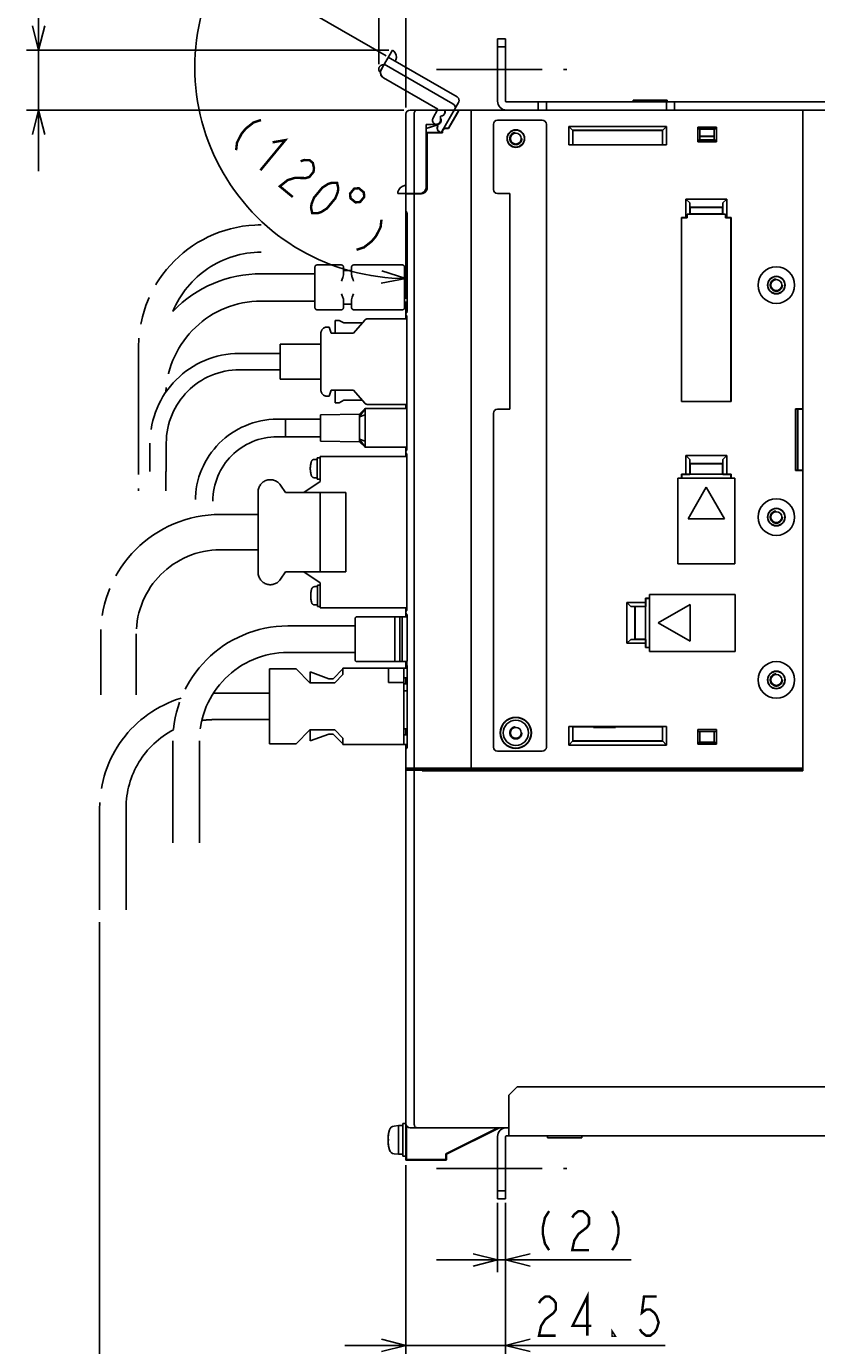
# Model space of a CAD drawing. Extents: x 97 to 1223, y 94 to 848.
# Tile 37 of 41: x 867 to 1061, y 351 to 676. Entities that reach past the tile are written whole.
import ezdxf

# ---------------------------------------------------------------- set-up
doc = ezdxf.new("R2010")
doc.units = 0
doc.header["$LTSCALE"] = 69.3
for name, pattern in [('CENTER', [0.6, 0.375, -0.075, 0.075, -0.075]), ('HIDDEN', [0.2, 0.1, -0.1]), ('PHANTOM', [0.8, 0.45, -0.05, 0.1, -0.05, 0.1, -0.05])]:
    doc.linetypes.add(name, pattern=pattern)
doc.layers.get('0').update_dxf_attribs({"linetype": 'CONTINUOUS'})
for name, color, linetype in [('ALL_AXIS', 7, 'CONTINUOUS'), ('ALL_CURVE', 7, 'CONTINUOUS'), ('ALL_DIM', 7, 'CONTINUOUS'), ('ALL_FEATURES', 7, 'CONTINUOUS'), ('DEFAULT_2', 8, 'HIDDEN'), ('OBSTRUCTIVE_DTM', 7, 'CONTINUOUS')]:
    doc.layers.add(name, color=color, linetype=linetype)
doc.dimstyles.get("Standard").update_dxf_attribs({"dimtxt": 2.5, "dimasz": 2.5, "dimexe": 1.25, "dimexo": 0.625, "dimtad": 1, "dimcen": 2.5, "dimazin": 3, "dimtfac": 1, "dimtmove": 0, "dimatfit": 3})

# ---------------------------------------------------------------- blocks, each defined once
blk = doc.blocks.new('_OPEN')
at = {"color": 0, "linetype": 'BYBLOCK'}
for p, q in [((0, 0), (-1, 0.25)), ((-1, -0.25), (0, 0)), ((-1, 0), (0, 0))]:
    blk.add_line(p, q, dxfattribs=at)
blk = doc.blocks.new('*D5')
at = {"layer": 'ALL_DIM', "color": 2, "linetype": 'CONTINUOUS'}
for p, q in [((953.31, 666.24), (953.31, 690.5)), ((960, 655.62), (960, 690.5)), ((953.31, 687.5), (938.31, 687.5)), ((938.31, 687.5), (956.66, 687.5)), ((991.3, 687.5), (956.66, 687.5)), ((960, 687.5), (991.3, 687.5))]:
    blk.add_line(p, q, dxfattribs=at)
at = {"layer": 'ALL_DIM', "color": 2, "linetype": 'CONTINUOUS', "xscale": 6, "yscale": 6, "zscale": 6}
blk.add_blockref('_OPEN', (953.31, 687.5), dxfattribs=at)
at = {"layer": 'ALL_DIM', "color": 2, "linetype": 'CONTINUOUS', "xscale": 6, "yscale": 6, "zscale": 6, "rotation": 180}
blk.add_blockref('_OPEN', (960, 687.5), dxfattribs=at)
blk = doc.blocks.new('*D6')
at = {"layer": 'ALL_DIM', "color": 2, "linetype": 'CONTINUOUS'}
for p, q in [((955.11, 668.31), (912.49, 692.92)), ((960, 616.63), (960, 608.76))]:
    blk.add_line(p, q, dxfattribs=at)
for points in [[(913.73, 685.39), (915.09, 691.42), (911.05, 686.73)], [(953.92, 612.48), (960, 613.63), (954.1, 615.47)]]:
    blk.add_lwpolyline(points, dxfattribs=at)
for start, end in [(150, 210), (210, 270)]:
    blk.add_arc((960, 665.49), 51.86, start, end, dxfattribs=at)
blk = doc.blocks.new('*D7')
at = {"layer": 'ALL_DIM', "color": 2, "linetype": 'CONTINUOUS'}
for p, q in [((869.75, 669.7), (869.75, 708.85)), ((869.75, 708.85), (869.75, 662.35)), ((955.81, 669.7), (866.75, 669.7)), ((869.75, 640), (869.75, 662.35)), ((959.5, 655), (866.75, 655)), ((869.75, 655), (869.75, 640))]:
    blk.add_line(p, q, dxfattribs=at)
at = {"layer": 'ALL_DIM', "color": 2, "linetype": 'CONTINUOUS', "xscale": 6, "yscale": 6, "zscale": 6}
for p, rotation in [((869.75, 669.7), 270), ((869.75, 655), 90)]:
    blk.add_blockref('_OPEN', p, dxfattribs=dict(at, rotation=rotation))
blk = doc.blocks.new('*D8')
at = {"layer": 'ALL_DIM', "color": 2, "linetype": 'CONTINUOUS'}
for p, q in [((960, 395.76), (960, 327.5)), ((1170, 395.44), (1170, 327.5)), ((960, 330.5), (1065, 330.5)), ((1170, 330.5), (1065, 330.5))]:
    blk.add_line(p, q, dxfattribs=at)
at = {"layer": 'ALL_DIM', "color": 2, "linetype": 'CONTINUOUS', "xscale": 6, "yscale": 6, "zscale": 6, "rotation": 180}
blk.add_blockref('_OPEN', (960, 330.5), dxfattribs=at)
at = {"layer": 'ALL_DIM', "color": 2, "linetype": 'CONTINUOUS', "xscale": 6, "yscale": 6, "zscale": 6}
blk.add_blockref('_OPEN', (1170, 330.5), dxfattribs=at)
blk = doc.blocks.new('*D9')
at = {"layer": 'ALL_DIM', "color": 2, "linetype": 'CONTINUOUS'}
for p, q in [((884.75, 455.5), (884.75, 327.5)), ((960, 395.82), (960, 327.5)), ((884.75, 330.5), (922.38, 330.5)), ((960, 330.5), (922.38, 330.5))]:
    blk.add_line(p, q, dxfattribs=at)
at = {"layer": 'ALL_DIM', "color": 2, "linetype": 'CONTINUOUS', "xscale": 6, "yscale": 6, "zscale": 6, "rotation": 180}
blk.add_blockref('_OPEN', (884.75, 330.5), dxfattribs=at)
at = {"layer": 'ALL_DIM', "color": 2, "linetype": 'CONTINUOUS', "xscale": 6, "yscale": 6, "zscale": 6}
blk.add_blockref('_OPEN', (960, 330.5), dxfattribs=at)
blk = doc.blocks.new('*D11')
at = {"layer": 'ALL_DIM', "color": 2, "linetype": 'CONTINUOUS'}
for p, q in [((960, 394.1), (960, 348.5)), ((984.5, 386.5), (984.5, 348.5)), ((960, 351.5), (945, 351.5)), ((945, 351.5), (972.25, 351.5)), ((1023.65, 351.5), (972.25, 351.5)), ((984.5, 351.5), (1023.65, 351.5))]:
    blk.add_line(p, q, dxfattribs=at)
at = {"layer": 'ALL_DIM', "color": 2, "linetype": 'CONTINUOUS', "xscale": 6, "yscale": 6, "zscale": 6}
blk.add_blockref('_OPEN', (960, 351.5), dxfattribs=at)
at = {"layer": 'ALL_DIM', "color": 2, "linetype": 'CONTINUOUS', "xscale": 6, "yscale": 6, "zscale": 6, "rotation": 180}
blk.add_blockref('_OPEN', (984.5, 351.5), dxfattribs=at)
blk = doc.blocks.new('*D12')
at = {"layer": 'ALL_DIM', "color": 2, "linetype": 'CONTINUOUS'}
for p, q in [((982.5, 386.5), (982.5, 369.5)), ((984.5, 386.5), (984.5, 369.5)), ((982.5, 372.5), (967.5, 372.5)), ((967.5, 372.5), (983.5, 372.5)), ((1015.3, 372.5), (983.5, 372.5)), ((984.5, 372.5), (1015.3, 372.5))]:
    blk.add_line(p, q, dxfattribs=at)
at = {"layer": 'ALL_DIM', "color": 2, "linetype": 'CONTINUOUS', "xscale": 6, "yscale": 6, "zscale": 6}
blk.add_blockref('_OPEN', (982.5, 372.5), dxfattribs=at)
at = {"layer": 'ALL_DIM', "color": 2, "linetype": 'CONTINUOUS', "xscale": 6, "yscale": 6, "zscale": 6, "rotation": 180}
blk.add_blockref('_OPEN', (984.5, 372.5), dxfattribs=at)

msp = doc.modelspace()

# ---------------------------------------------------------------- linework, layer by layer
at = {"color": 7, "linetype": 'CONTINUOUS'}
for p, q in [((1006.1, 503.5), (1006.1, 503.279)), ((1006.1, 503.279), (1011.5, 503.279)), ((1011.5, 503.279), (1011.5, 503.5)), ((999.4, 492.711), (999.4, 493))]:
    msp.add_line(p, q, dxfattribs=at)
for centre, radius, start, end in [((1009.222, 493), 4.318, 180, 183.88651), ((1009.222, 493), 4.318, 356.11349, 360), ((1019.46, 493), 5.334, 180, 183.14424)]:
    msp.add_arc(centre, radius, start, end, dxfattribs=at)
at = {"layer": 'ALL_AXIS', "color": 7, "linetype": 'CENTER'}
for p, q in [((967.5, 665), (999.5, 665)), ((967.5, 395), (999.5, 395))]:
    msp.add_line(p, q, dxfattribs=at)
at = {"layer": 'ALL_AXIS', "color": 7, "linetype": 'CONTINUOUS'}
for p, q in [((1015.8, 657.465), (1015.8, 657)), ((1015.8, 657.465), (1024.2, 657.465)), ((1024.2, 657.465), (1024.2, 657)), ((976, 493), (976, 654)), ((962, 493.3), (962, 634.388)), ((957.3, 530.5), (957.3, 519.5)), ((957.3, 530.5), (958.5, 530.5)), ((959.1, 530.5), (960.3, 530.5)), ((960.3, 530.5), (960.3, 519.817)), ((960, 493.3), (960, 497.918)), ((960, 493.3), (976, 493.3)), ((960.3, 493), (960.3, 493.3)), ((960.3, 493), (976, 493)), ((958.2, 405.5), (957.081, 405.402)), ((958.2, 405.5), (959.2, 405.5)), ((958.2, 405.5), (958.2, 398.5)), ((959.2, 406), (960, 406)), ((959.2, 406), (959.2, 398)), ((960, 406), (960, 398)), ((960.145, 403.772), (960, 403.772)), ((994.8, 402.535), (994.8, 403)), ((994.8, 402.535), (1003.2, 402.535)), ((1003.2, 402.535), (1003.2, 403)), ((960.145, 400.228), (960, 400.228)), ((958.2, 398.5), (957.081, 398.598)), ((958.2, 398.5), (959.2, 398.5)), ((959.2, 398), (960, 398))]:
    msp.add_line(p, q, dxfattribs=at)
at = {"layer": 'ALL_AXIS', "color": 8, "linetype": 'PHANTOM'}
for p, q in [((948.6, 580.3), (939, 580.1)), ((950, 581.65), (948.6, 579.678)), ((948.6, 580.3), (948.6, 573.5)), ((930.4, 574.75), (930.4, 579.05)), ((939, 579.05), (930.4, 579.05)), ((939, 573.7), (939, 580.1)), ((950, 580.15), (948.6, 579.678)), ((939, 574.75), (930.4, 574.75)), ((948.6, 573.5), (939, 573.7)), ((950, 572.15), (948.6, 574.122)), ((950, 573.65), (948.6, 574.122)), ((938.201, 569.18), (937.508, 569.18)), ((938.201, 564.33), (938.201, 569.53)), ((938.895, 569.53), (938.201, 569.53)), ((938.895, 563.75), (938.895, 569.9)), ((938.895, 569.9), (960.254, 569.9)), ((938.201, 564.68), (937.508, 564.68)), ((938.895, 564.33), (938.201, 564.33)), ((923.695, 541.4), (923.695, 561.2)), ((929.195, 562.859), (930.395, 561.05)), ((934.895, 561.05), (938.895, 563.75)), ((930.395, 541.55), (929.195, 539.741)), ((938.895, 538.85), (934.895, 541.55)), ((938.295, 533.07), (938.295, 538.27)), ((938.895, 538.27), (938.295, 538.27)), ((938.895, 532.7), (938.895, 538.85)), ((938.295, 537.92), (937.601, 537.92)), ((938.295, 533.42), (937.601, 533.42)), ((938.895, 533.07), (938.295, 533.07)), ((960.254, 532.7), (938.895, 532.7))]:
    msp.add_line(p, q, dxfattribs=at)
at = {"layer": 'ALL_AXIS', "color": 7, "linetype": 'CONTINUOUS'}
for points in [[(973.26, 400.227), (973.262, 400.231), (973.305, 400.256), (973.402, 400.309), (973.556, 400.39), (973.766, 400.499), (974.028, 400.634), (974.341, 400.793), (974.706, 400.979), (975.125, 401.191), (975.599, 401.43), (976.135, 401.699), (976.736, 402)], [(976.874, 402), (976.261, 401.694), (975.715, 401.422), (975.23, 401.182), (974.801, 400.97), (974.426, 400.785), (974.101, 400.626), (973.828, 400.493), (973.606, 400.386), (973.437, 400.306), (973.325, 400.254), (973.269, 400.23), (973.26, 400.227)], [(976.736, 402), (977.349, 402.306), (977.895, 402.578), (978.38, 402.818), (978.809, 403.03), (979.184, 403.215), (979.508, 403.374), (979.782, 403.507), (980.004, 403.614), (980.172, 403.694), (980.284, 403.746), (980.341, 403.77), (980.35, 403.773)], [(980.35, 403.773), (980.347, 403.769), (980.305, 403.744), (980.208, 403.691), (980.053, 403.61), (979.844, 403.501), (979.582, 403.366), (979.269, 403.207), (978.904, 403.021), (978.485, 402.809), (978.01, 402.57), (977.475, 402.301), (976.874, 402)]]:
    msp.add_lwpolyline(points, dxfattribs=at)
for centre, radius in [((1051, 612), 4.5), ((1051, 555), 4.5), ((1051, 515), 4.5), ((987, 502), 3.075)]:
    msp.add_circle(centre, radius, dxfattribs=at)
at = {"layer": 'ALL_AXIS', "color": 8, "linetype": 'PHANTOM'}
for centre, radius, start, end in [((942.501, 566.93), 6, 163.80865, 196.19135), ((937.508, 568.38), 0.8, 90, 163.80865), ((926.695, 561.2), 3, 33.56834, 180), ((937.508, 565.48), 0.8, 196.19135, 270), ((926.695, 541.4), 3, 180, 326.43166), ((942.595, 535.67), 6, 163.80865, 196.19135), ((937.601, 537.12), 0.8, 90, 163.80865), ((937.601, 534.22), 0.8, 196.19135, 270)]:
    msp.add_arc(centre, radius, start, end, dxfattribs=at)
at = {"layer": 'ALL_AXIS', "color": 7, "linetype": 'CONTINUOUS'}
for centre, radius, start, end in [((957.194, 404.107), 1.3, 95, 164.11915), ((964.6, 402), 9, 164.11915, 195.88085), ((957.194, 399.893), 1.3, 195.88085, 265)]:
    msp.add_arc(centre, radius, start, end, dxfattribs=at)
at = {"layer": 'ALL_CURVE', "color": 40, "linetype": 'CONTINUOUS'}
msp.add_line((955.848, 402), (955.6, 402), dxfattribs=at)
msp.add_arc((964.6, 402), 9, 166.5066, 193.4934, dxfattribs=at)
at = {"layer": 'ALL_DIM', "color": 2, "linetype": 'CONTINUOUS', "const_width": 0.6}
for points in [[(924.396, 652.546), (922.581, 651.971), (920.654, 650.45), (919.635, 649.216), (918.504, 647.038), (918.28, 645.147)], [(927.242, 647.08), (930.362, 647.615), (924.246, 640.216)], [(934.115, 642.437), (935.023, 642.725), (936.328, 642.684), (937.123, 642.027), (937.409, 640.752), (937.297, 639.807), (936.278, 638.574), (935.37, 638.286), (932.76, 638.368)], [(932.76, 638.368), (930.945, 637.792), (929.018, 636.271), (932.2, 633.641)], [(936.973, 629.696), (936.687, 630.97), (936.799, 631.915), (937.421, 633.477), (939.459, 635.944), (940.876, 636.848), (941.784, 637.136), (943.089, 637.095), (943.375, 635.821), (943.263, 634.876), (942.641, 633.314), (940.602, 630.847), (939.185, 629.943), (938.278, 629.655), (936.973, 629.696)], [(947.29, 635.699), (946.271, 634.465), (946.378, 633.339), (947.611, 632.32), (948.737, 632.427), (949.757, 633.66), (949.65, 634.786), (948.416, 635.806), (947.29, 635.699)], [(953.988, 628.087), (953.764, 626.196), (952.632, 624.017), (951.613, 622.784), (949.686, 621.263), (947.871, 620.687)], [(995.178, 384.5), (994.146, 382.9), (993.63, 380.5), (993.63, 378.9), (994.146, 376.5), (995.178, 374.9)], [(1000.854, 382.9), (1001.37, 383.7), (1002.402, 384.5), (1003.434, 384.5), (1004.466, 383.7), (1004.982, 382.9), (1004.982, 381.3), (1004.466, 380.5), (1003.434, 379.7), (1002.402, 378.9), (1001.37, 377.3), (1000.854, 374.9), (1004.982, 374.9)], [(1010.658, 384.5), (1011.69, 382.9), (1012.206, 380.5), (1012.206, 378.9), (1011.69, 376.5), (1010.658, 374.9)], [(992.687, 361.9), (993.202, 362.7), (994.235, 363.5), (995.266, 363.5), (996.298, 362.7), (996.815, 361.9), (996.815, 360.3), (996.298, 359.5)], [(1004.555, 353.9), (1004.555, 363.5), (1000.942, 356.3), (1005.587, 356.3)], [(1021.583, 363.5), (1018.487, 363.5), (1017.97, 359.5), (1019.002, 360.3), (1020.035, 360.3), (1021.067, 359.5), (1021.583, 358.7), (1022.098, 357.1), (1021.583, 355.5), (1021.067, 354.7), (1020.035, 353.9), (1019.002, 353.9), (1017.97, 354.7), (1017.454, 355.5)], [(996.298, 359.5), (994.235, 357.9), (993.202, 356.3), (992.687, 353.9), (996.815, 353.9)], [(1011.263, 353.9), (1010.746, 353.9), (1010.746, 354.7), (1011.263, 353.9)]]:
    msp.add_lwpolyline(points, dxfattribs=at)
at = {"layer": 'ALL_FEATURES', "color": 3, "linetype": 'CONTINUOUS'}
for p, q in [((982.5, 657.2), (982.5, 672.5)), ((984.7, 655), (994, 655)), ((1024.5, 655), (1162.8, 655)), ((1001.7, 493), (1001.7, 492.711)), ((982.5, 387.5), (982.5, 402.8)), ((984.7, 405), (985.3, 405))]:
    msp.add_line(p, q, dxfattribs=at)
at = {"layer": 'ALL_FEATURES', "color": 7, "linetype": 'CONTINUOUS'}
for p, q in [((984.5, 672.5), (982.5, 672.5)), ((984.5, 672.5), (984.5, 657.2)), ((984.5, 670.5), (982.5, 670.5)), ((961, 655), (969.597, 655)), ((969.6, 655), (984.7, 655)), ((969.6, 654.995), (969.6, 654.5)), ((970.431, 650.55), (973, 655)), ((976, 492.8), (976, 655)), ((984.7, 657), (1162.8, 657)), ((992.5, 655), (992.5, 657)), ((1024.5, 655), (994, 655)), ((994.5, 655), (994.5, 657)), ((1024, 655), (1024, 657)), ((1026, 655), (1026, 657)), ((1057.493, 654.975), (1057.491, 655)), ((1057.491, 655), (1057.494, 654.966)), ((1057.493, 654.975), (1057.496, 654.866)), ((1057.496, 654.83), (1057.495, 654.901)), ((1057.498, 654.669), (1057.496, 654.866)), ((1057.499, 654.316), (1057.497, 654.707)), ((960, 630.25), (960, 654)), ((962, 634.5), (962, 654)), ((967.534, 651.532), (964.969, 651.442)), ((967.535, 651.501), (965, 651.412)), ((967.147, 651.487), (967.346, 651.429)), ((967.838, 651.506), (967.656, 651.444)), ((968.395, 652.076), (968.46, 652.078)), ((968.469, 653.531), (968.469, 652.5)), ((968.469, 653.531), (968.5, 653.5)), ((968.6, 653.531), (968.469, 653.531)), ((968.5, 653.5), (968.5, 652.5)), ((968.6, 653.5), (968.5, 653.5)), ((968.5, 652.678), (968.565, 652.679)), ((968.539, 652.195), (968.583, 652.5)), ((972.503, 654), (970.471, 650.48)), ((981.5, 651.5), (981.5, 635.5)), ((993.5, 652.5), (982.5, 652.5)), ((994.5, 498.5), (994.5, 651.5)), ((1057.5, 654.242), (1057.499, 654.5)), ((1057.5, 654.259), (1057.5, 492.647)), ((964.969, 636.032), (964.969, 651.442)), ((964.969, 651.442), (965, 651.412)), ((965, 650.476), (967.858, 651.444)), ((965, 636.001), (965, 651.412)), ((965, 650.439), (967.869, 651.411)), ((965, 649.5), (968.95, 649.5)), ((965, 649.465), (965.2, 649.465)), ((965.2, 649.465), (965.2, 635.949)), ((965.2, 649.465), (965.235, 649.43)), ((965.235, 635.95), (965.235, 649.43)), ((965.235, 649.43), (969.02, 649.43)), ((967.346, 651.429), (967.656, 651.429)), ((967.463, 651.451), (967.702, 651.442)), ((968.95, 649.5), (968.95, 649.8)), ((968.95, 649.5), (969.02, 649.43)), ((969.02, 649.8), (969.02, 649.43)), ((970.431, 650.55), (969.7, 650.55)), ((970.471, 650.48), (969.7, 650.48)), ((970.431, 650.55), (970.471, 650.48)), ((1000, 646.43), (1000, 651)), ((1000, 651), (1001, 650)), ((1000, 651), (1024, 651)), ((1000.964, 646.464), (1000.964, 650.036)), ((1000.964, 650.036), (1023.036, 650.036)), ((1001, 650), (1001, 646.5)), ((1023, 650), (1001, 650)), ((1023, 650), (1024, 651)), ((1023, 646.5), (1023, 650)), ((1023.036, 650.036), (1023.036, 646.464)), ((1024, 651), (1024, 646.43)), ((1031.7, 647.2), (1031.7, 650.8)), ((1031.819, 650.354), (1031.7, 650.8)), ((1031.7, 650.8), (1036.3, 650.8)), ((1031.819, 650.354), (1036.181, 650.354)), ((1031.819, 650.354), (1032.236, 650.3)), ((1032.236, 650.3), (1032.236, 647.7)), ((1035.764, 650.3), (1032.236, 650.3)), ((1032.236, 648.613), (1035.764, 648.613)), ((1032.236, 648.5), (1035.764, 648.5)), ((1036.181, 650.354), (1035.764, 650.3)), ((1035.764, 647.7), (1035.764, 650.3)), ((1036.3, 650.8), (1036.181, 650.354)), ((1036.3, 650.8), (1036.3, 647.2)), ((1000.964, 646.464), (1000, 646.43)), ((1024, 646.43), (1000, 646.43)), ((1000.964, 646.464), (1001, 646.5)), ((1001, 646.5), (1023, 646.5)), ((1023.036, 646.464), (1023, 646.5)), ((1024, 646.43), (1023.036, 646.464)), ((1031.7, 647.2), (1031.819, 647.646)), ((1036.3, 647.2), (1031.7, 647.2)), ((1031.819, 647.646), (1032.236, 647.7)), ((1036.181, 647.646), (1031.819, 647.646)), ((1032.236, 647.7), (1035.764, 647.7)), ((1036.181, 647.646), (1035.764, 647.7)), ((1036.181, 647.646), (1036.3, 647.2)), ((957.998, 634.5), (963.501, 634.5)), ((960, 634.318), (963.786, 634.451)), ((962.3, 634.5), (962.3, 634.399)), ((962.685, 634.5), (962.685, 634.534)), ((962.685, 634.534), (963.468, 634.533)), ((963.964, 634.573), (963.501, 634.5)), ((964.382, 634.786), (963.964, 634.573)), ((964, 634.479), (964, 634.592)), ((982.5, 634.5), (985.5, 634.5)), ((985.5, 634.5), (985.5, 581.5)), ((1028.8, 633.1), (1028.8, 628.57)), ((1028.8, 633.1), (1029.728, 632.172)), ((1028.8, 633.1), (1038.8, 633.1)), ((1029.728, 632.172), (1029.728, 629.463)), ((1029.764, 631.136), (1029.728, 632.172)), ((1037.872, 632.172), (1037.836, 631.136)), ((1037.872, 632.172), (1038.8, 633.1)), ((1037.872, 629.463), (1037.872, 632.172)), ((1038.8, 628.57), (1038.8, 633.1)), ((960, 615.095), (960, 630.246)), ((960.145, 629.989), (960.068, 630.056)), ((960.185, 629.973), (960.145, 629.989)), ((960.181, 629.981), (960.179, 629.983)), ((960.225, 629.89), (960.26, 629.77)), ((960.298, 629.422), (960.298, 629.402)), ((960.298, 605.798), (960.298, 629.402)), ((1029.728, 629.463), (1029.1, 629.441)), ((1029.1, 628.559), (1029.1, 629.441)), ((1029.1, 629.441), (1038.5, 629.441)), ((1029.728, 629.463), (1029.8, 629.536)), ((1029.764, 631.136), (1029.8, 631.1)), ((1029.764, 631.136), (1037.836, 631.136)), ((1029.8, 631.1), (1029.8, 629.536)), ((1037.8, 631.1), (1029.8, 631.1)), ((1029.8, 629.536), (1037.8, 629.536)), ((1037.836, 631.136), (1037.8, 631.1)), ((1037.8, 629.536), (1037.8, 631.1)), ((1037.872, 629.463), (1037.8, 629.536)), ((1037.872, 629.463), (1038.5, 629.441)), ((1038.5, 628.559), (1038.5, 629.441)), ((1027.73, 628.57), (1027.73, 583.43)), ((1027.73, 628.57), (1027.741, 628.559)), ((1028.8, 628.57), (1027.73, 628.57)), ((1027.741, 583.441), (1027.741, 628.559)), ((1027.741, 628.559), (1029.1, 628.559)), ((1029.1, 628.559), (1028.8, 628.57)), ((1038.8, 628.57), (1038.5, 628.559)), ((1038.5, 628.559), (1039.859, 628.559)), ((1039.87, 628.57), (1038.8, 628.57)), ((1039.87, 628.57), (1039.859, 628.559)), ((1039.859, 628.559), (1039.859, 583.441)), ((1039.87, 583.43), (1039.87, 628.57)), ((960, 604.954), (960, 607.795)), ((960, 603.7), (960, 604.95)), ((960.022, 604.651), (960, 604.761)), ((960.084, 604.56), (960.022, 604.651)), ((960.146, 605.212), (960.068, 605.144)), ((960.168, 604.504), (960.084, 604.56)), ((960.186, 605.227), (960.146, 605.212)), ((960.192, 605.237), (960.184, 605.224)), ((960.246, 604.145), (960.254, 603.979)), ((960.254, 571.921), (960.254, 603.979)), ((960.298, 605.798), (960.297, 605.763)), ((1027.73, 583.43), (1027.741, 583.441)), ((1027.73, 583.43), (1039.87, 583.43)), ((1039.859, 583.441), (1027.741, 583.441)), ((1039.87, 583.43), (1039.859, 583.441)), ((960, 582.7), (960, 581.65)), ((981.5, 580.5), (981.5, 498.5)), ((985.5, 581.5), (982.5, 581.5)), ((1055.704, 581.57), (1055.704, 566.43)), ((1055.704, 581.57), (1057.5, 581.57)), ((1055.8, 581.378), (1055.704, 581.57)), ((1055.739, 581.5), (1057.483, 581.5)), ((1055.8, 566.5), (1055.8, 581.5)), ((1055.827, 581.5), (1055.827, 566.5)), ((1056.3, 581.5), (1056.3, 566.5)), ((1057.471, 581.5), (1057.471, 566.5)), ((1057.5, 581.57), (1057.483, 581.5)), ((960, 569.9), (960, 572.15)), ((960.022, 571.249), (960, 571.139)), ((960.022, 570.751), (960, 570.861)), ((960.084, 571.34), (960.022, 571.249)), ((960.084, 570.66), (960.022, 570.751)), ((960.168, 571.396), (960.084, 571.34)), ((960.168, 570.604), (960.084, 570.66)), ((960.254, 571.921), (960.246, 571.756)), ((960.246, 570.246), (960.254, 570.079)), ((960.254, 532.521), (960.254, 570.079)), ((1028.8, 570.1), (1028.8, 565.57)), ((1028.8, 570.1), (1029.728, 569.172)), ((1028.8, 570.1), (1038.8, 570.1)), ((1029.764, 568.136), (1029.728, 569.172)), ((1029.728, 569.172), (1029.728, 565.537)), ((1029.764, 568.136), (1029.8, 568.1)), ((1029.764, 568.136), (1037.836, 568.136)), ((1029.8, 568.1), (1029.8, 565.535)), ((1037.8, 568.1), (1029.8, 568.1)), ((1037.836, 568.136), (1037.8, 568.1)), ((1037.8, 565.535), (1037.8, 568.1)), ((1037.872, 569.172), (1037.836, 568.136)), ((1037.872, 569.172), (1038.8, 570.1)), ((1037.872, 565.537), (1037.872, 569.172)), ((1038.8, 565.57), (1038.8, 570.1)), ((1026.8, 564.6), (1026.8, 543.5)), ((1040.8, 564.6), (1026.8, 564.6)), ((1027.73, 565.57), (1027.73, 564.6)), ((1027.73, 565.57), (1027.8, 565.5)), ((1028.8, 565.57), (1027.73, 565.57)), ((1027.8, 565.5), (1027.8, 564.6)), ((1029.765, 565.5), (1027.8, 565.5)), ((1029.728, 565.537), (1028.8, 565.57)), ((1029.728, 565.537), (1029.765, 565.5)), ((1029.765, 565.5), (1029.8, 565.535)), ((1029.8, 565.535), (1037.8, 565.535)), ((1037.835, 565.5), (1037.8, 565.535)), ((1037.872, 565.537), (1037.835, 565.5)), ((1039.8, 565.5), (1037.835, 565.5)), ((1038.8, 565.57), (1037.872, 565.537)), ((1039.87, 565.57), (1038.8, 565.57)), ((1039.87, 565.57), (1039.8, 565.5)), ((1039.8, 564.6), (1039.8, 565.5)), ((1039.87, 564.6), (1039.87, 565.57)), ((1040.8, 543.5), (1040.8, 564.6)), ((1055.704, 566.43), (1055.8, 566.622)), ((1057.5, 566.43), (1055.704, 566.43)), ((1055.739, 566.5), (1057.483, 566.5)), ((1057.5, 566.43), (1057.483, 566.5)), ((1033.8, 562.394), (1029.3, 554.6)), ((1038.3, 554.6), (1033.8, 562.394)), ((1029.3, 554.6), (1038.3, 554.6)), ((1026.8, 543.5), (1040.8, 543.5)), ((1018.83, 535.07), (1018.83, 534)), ((1018.83, 535.07), (1018.9, 535)), ((1019.8, 535.07), (1018.83, 535.07)), ((1018.9, 535), (1018.9, 533.035)), ((1019.8, 535), (1018.9, 535)), ((1019.8, 536), (1019.8, 522)), ((1040.9, 536), (1019.8, 536)), ((1040.9, 522), (1040.9, 536)), ((960, 531.466), (960, 532.7)), ((960.022, 531.849), (960, 531.739)), ((960.084, 531.94), (960.022, 531.849)), ((960.168, 531.996), (960.084, 531.94)), ((960.254, 532.521), (960.246, 532.356)), ((1014.3, 524), (1014.3, 534)), ((1015.228, 533.072), (1014.3, 534)), ((1018.83, 534), (1014.3, 534)), ((1018.863, 533.072), (1015.228, 533.072)), ((1015.228, 533.072), (1016.264, 533.036)), ((1016.264, 524.964), (1016.264, 533.036)), ((1016.264, 533.036), (1016.3, 533)), ((1016.3, 533), (1016.3, 525)), ((1018.865, 533), (1016.3, 533)), ((1018.83, 534), (1018.863, 533.072)), ((1018.863, 533.072), (1018.9, 533.035)), ((1018.9, 533.035), (1018.865, 533)), ((1018.865, 533), (1018.865, 525)), ((1029.8, 533.5), (1022.006, 529)), ((1029.8, 524.5), (1029.8, 533.5)), ((958.5, 530.5), (957.3, 530.5)), ((958.5, 530.5), (958.5, 519.5)), ((959.1, 530.5), (959.1, 519.5)), ((960.3, 530.5), (959.1, 530.5)), ((960, 530.5), (960, 531.463)), ((960.195, 531.195), (960.193, 531.197)), ((960.301, 530.827), (960.312, 530.628)), ((960.312, 530.628), (960.312, 520.015)), ((1022.006, 529), (1029.8, 524.5)), ((1014.3, 524), (1015.228, 524.928)), ((1014.3, 524), (1018.83, 524)), ((1016.264, 524.964), (1015.228, 524.928)), ((1015.228, 524.928), (1018.863, 524.928)), ((1016.264, 524.964), (1016.3, 525)), ((1016.3, 525), (1018.865, 525)), ((1018.863, 524.928), (1018.83, 524)), ((1018.83, 524), (1018.83, 522.93)), ((1018.83, 522.93), (1018.9, 523)), ((1018.83, 522.93), (1019.8, 522.93)), ((1018.863, 524.928), (1018.9, 524.965)), ((1018.9, 524.965), (1018.865, 525)), ((1018.9, 524.965), (1018.9, 523)), ((1018.9, 523), (1019.8, 523)), ((1019.8, 522), (1040.9, 522)), ((958.5, 519.5), (957.3, 519.5)), ((960.222, 519.5), (959.1, 519.5)), ((960, 517.9), (960, 519.5)), ((960.19, 519.376), (960.206, 519.471)), ((960.19, 518.794), (960.19, 519.376)), ((960.19, 518.794), (960.213, 518.68)), ((960.206, 519.471), (960.222, 519.51)), ((960.213, 518.68), (960.222, 518.659)), ((960.222, 519.511), (960.222, 519.51)), ((960.222, 518.659), (960.222, 518.659)), ((960.312, 520.015), (960.311, 519.996)), ((960, 515.5), (960, 514)), ((960.311, 518.174), (960.312, 518.155)), ((960.312, 518.155), (960.312, 498.735)), ((960, 503), (960, 501.5)), ((1000, 499), (1000, 503.57)), ((1000, 503.57), (1024, 503.57)), ((1000, 503.57), (1000.964, 503.536)), ((1000.964, 503.536), (1001, 503.5)), ((1000.964, 499.964), (1000.964, 503.536)), ((1001, 503.5), (1001, 500)), ((1023, 503.5), (1001, 503.5)), ((1023.036, 503.536), (1023, 503.5)), ((1023, 500), (1023, 503.5)), ((1023.036, 503.536), (1024, 503.57)), ((1023.036, 503.536), (1023.036, 499.964)), ((1024, 503.57), (1024, 499)), ((1031.7, 502.8), (1036.3, 502.8)), ((1031.7, 499.2), (1031.7, 502.8)), ((1031.819, 502.354), (1031.7, 502.8)), ((1036.3, 502.8), (1036.181, 502.354)), ((1036.3, 502.8), (1036.3, 499.2)), ((1000, 499), (1001, 500)), ((1023.036, 499.964), (1000.964, 499.964)), ((1001, 500), (1023, 500)), ((1023, 500), (1024, 499)), ((1031.7, 499.2), (1031.819, 499.646)), ((1036.3, 499.2), (1031.7, 499.2)), ((1031.819, 502.354), (1036.181, 502.354)), ((1031.819, 502.354), (1032.236, 502.3)), ((1031.819, 499.646), (1032.236, 499.7)), ((1036.181, 499.646), (1031.819, 499.646)), ((1035.764, 502.3), (1032.236, 502.3)), ((1032.236, 502.3), (1032.236, 499.7)), ((1032.236, 499.7), (1035.764, 499.7)), ((1036.181, 502.354), (1035.764, 502.3)), ((1035.764, 499.7), (1035.764, 502.3)), ((1036.181, 499.646), (1035.764, 499.7)), ((1036.181, 499.646), (1036.3, 499.2)), ((960, 499.1), (960, 497.919)), ((960.21, 498.202), (960.202, 498.19)), ((960.312, 498.735), (960.302, 498.549)), ((982.5, 497.5), (993.5, 497.5)), ((1024, 499), (1000, 499)), ((960, 406), (960, 493.3)), ((964, 492.813), (960, 492.743)), ((962, 406), (962, 493)), ((962.119, 493), (962.119, 492.78)), ((963.25, 492.8), (963.25, 493)), ((964, 492.813), (964, 492.647)), ((964, 492.713), (964.75, 492.713)), ((1057.5, 492.647), (964, 492.647)), ((964.75, 492.713), (964.75, 493)), ((964.75, 492.826), (974.708, 493)), ((964.75, 492.8), (976, 492.8)), ((976, 493.3), (1057.5, 493.3)), ((976, 493), (1057.497, 493)), ((976, 492.912), (980.825, 492.912)), ((980.825, 493), (980.825, 492.912)), ((981.052, 492.798), (980.825, 492.912)), ((981.052, 493), (981.052, 492.798)), ((981.052, 492.798), (989.738, 492.798)), ((989.738, 492.798), (989.738, 493)), ((989.738, 492.798), (990, 492.667)), ((990, 493), (990, 492.667)), ((990, 492.667), (991.5, 492.667)), ((991.5, 492.667), (991.5, 493)), ((991.762, 492.798), (991.5, 492.667)), ((991.762, 492.798), (991.762, 493)), ((991.762, 492.798), (993.448, 492.798)), ((993.448, 492.798), (993.448, 493)), ((993.5, 492.824), (993.448, 492.798)), ((993.5, 492.824), (993.5, 493)), ((993.5, 492.824), (995.343, 492.824)), ((995.343, 492.824), (995.343, 493)), ((995.343, 492.824), (995.797, 492.711)), ((995.797, 492.711), (1018.203, 492.711)), ((1002.5, 493), (1002.5, 492.711)), ((1018.203, 492.711), (1018.5, 492.785)), ((1018.5, 492.785), (1018.5, 493)), ((1018.5, 492.785), (1023.1, 492.768)), ((1023.1, 493), (1023.1, 492.768)), ((1023.1, 492.768), (1029.799, 492.768)), ((1029.799, 492.768), (1029.799, 493)), ((1029.799, 492.768), (1030, 492.667)), ((1030, 493), (1030, 492.667)), ((1030, 492.667), (1031.5, 492.667)), ((1031.5, 492.667), (1031.5, 493)), ((1031.701, 492.768), (1031.5, 492.667)), ((1031.701, 493), (1031.701, 492.768)), ((1031.701, 492.768), (1033.57, 492.768)), ((1033.57, 492.768), (1033.57, 493)), ((1033.57, 492.768), (1033.989, 492.663)), ((1033.989, 492.663), (1050.011, 492.663)), ((1034.75, 492.941), (1034.691, 493)), ((1049.25, 492.941), (1034.75, 492.941)), ((1034.75, 492.663), (1034.75, 492.941)), ((1049.309, 493), (1049.25, 492.941)), ((1049.25, 492.663), (1049.25, 492.941)), ((1050.011, 492.663), (1050.43, 492.768)), ((1050.43, 492.768), (1050.43, 493)), ((1050.43, 492.768), (1052.894, 492.768)), ((1052.894, 493), (1052.894, 492.768)), ((1052.894, 492.768), (1053.1, 492.665)), ((1053.1, 493), (1053.1, 492.665)), ((1054.8, 492.665), (1053.1, 492.665)), ((1054.8, 492.665), (1054.8, 493)), ((1055.309, 492.669), (1054.8, 492.665)), ((1055.309, 492.669), (1055.309, 493)), ((1055.352, 492.691), (1055.309, 492.669)), ((1055.352, 493), (1055.352, 492.691)), ((1057.456, 492.691), (1055.352, 492.691)), ((1057.456, 493), (1057.456, 492.691)), ((1057.456, 492.691), (1057.5, 492.647)), ((1057.497, 493), (1057.497, 493.3)), ((987.3, 415), (985.3, 413)), ((1160.2, 415), (987.3, 415)), ((985.3, 403), (985.3, 413)), ((960.175, 405.446), (960.175, 397.175)), ((960.03, 403.772), (960.033, 404.077)), ((960.054, 404.077), (960.058, 403.772)), ((961, 405), (984.7, 405)), ((969.825, 398.608), (982.61, 405)), ((970, 398.5), (983, 405)), ((984.5, 387.5), (984.5, 402.8)), ((984.7, 403), (1162.8, 403)), ((960.033, 399.923), (960.03, 400.228)), ((960.058, 400.228), (960.054, 399.923)), ((960.12, 399.923), (960.117, 400.228)), ((960, 397), (960, 398)), ((960, 397), (960.175, 397.175)), ((969.825, 397), (960, 397)), ((960.175, 397.175), (969.825, 397.175)), ((969.825, 398.608), (970, 398.5)), ((969.825, 397.175), (969.825, 398.608)), ((970, 397.087), (969.825, 397.175)), ((969.825, 397), (970, 397.087)), ((970, 397.087), (970, 398.5)), ((984.5, 389.5), (982.5, 389.5)), ((984.5, 387.5), (982.5, 387.5))]:
    msp.add_line(p, q, dxfattribs=at)
at = {"layer": 'ALL_FEATURES', "color": 8, "linetype": 'PHANTOM'}
for p, q in [((953.911, 664.963), (956.663, 669.729)), ((972.549, 658.245), (955.662, 667.995)), ((954.349, 665.653), (953.957, 664.975)), ((954.319, 665.67), (954.349, 665.653)), ((954.662, 666.263), (971.549, 656.513)), ((953.729, 664.261), (953.562, 664.358)), ((954.461, 662.915), (967.808, 655.209)), ((954.504, 662.926), (967.85, 655.221)), ((966.645, 652.955), (967.85, 655.221)), ((967.697, 655), (967.808, 655.209)), ((967.85, 655.221), (967.808, 655.209)), ((972.915, 656.879), (968.617, 649.434)), ((967.909, 651.145), (967.016, 651.661)), ((967.866, 651.134), (967.248, 651.491)), ((967.816, 651.047), (967.866, 651.134)), ((967.843, 651.032), (967.909, 651.145)), ((967.909, 651.145), (967.866, 651.134)), ((968.611, 649.434), (968.182, 649.681)), ((937.65, 606.445), (937.65, 616.445)), ((944.15, 616.945), (938.15, 616.945)), ((944.65, 616.445), (944.65, 614.528)), ((946.65, 614.528), (946.65, 616.445)), ((959.15, 616.945), (947.15, 616.945)), ((959.65, 616.445), (959.65, 606.445)), ((937.65, 614.795), (924.45, 614.795)), ((946.65, 615.595), (944.65, 615.595)), ((960.298, 615.095), (959.65, 615.095)), ((937.65, 608.095), (924.45, 608.095)), ((944.65, 608.362), (944.65, 606.445)), ((944.65, 607.295), (946.65, 607.295)), ((946.65, 606.445), (946.65, 608.362)), ((960.298, 608.795), (959.65, 608.795)), ((960.298, 607.795), (959.65, 607.795)), ((944.15, 605.945), (938.15, 605.945)), ((942.62, 600.2), (942.62, 603.3)), ((942.62, 603.3), (943.62, 603.3)), ((943.62, 603.3), (944.72, 602.7)), ((947.12, 600.2), (949.881, 603.421)), ((959.15, 605.945), (947.15, 605.945)), ((950.488, 603.7), (960.254, 603.7)), ((939.12, 586.2), (939.12, 600.2)), ((940.62, 601.7), (941.12, 601.7)), ((941.12, 601.7), (941.62, 600.2)), ((941.62, 600.2), (947.12, 600.2)), ((944.72, 602.7), (949.263, 602.7)), ((894.3, 596.645), (894.3, 561.445)), ((929.12, 588.9), (929.12, 597.5)), ((939.12, 597.5), (929.12, 597.5)), ((929.12, 595.2), (919.12, 595.2)), ((929.12, 591.2), (919.12, 591.2)), ((939.12, 588.9), (929.12, 588.9)), ((941.12, 584.7), (940.62, 584.7)), ((941.62, 586.2), (941.12, 584.7)), ((947.12, 586.2), (941.62, 586.2)), ((942.62, 583.1), (942.62, 586.2)), ((944.72, 583.7), (943.62, 583.1)), ((949.263, 583.7), (944.72, 583.7)), ((949.881, 582.979), (947.12, 586.2)), ((943.62, 583.1), (942.62, 583.1)), ((950, 581.65), (948.6, 580.3)), ((950, 572.15), (950, 581.65)), ((960.254, 581.65), (950, 581.65)), ((960.254, 582.7), (950.488, 582.7)), ((930.4, 579.05), (928.4, 579.05)), ((930.4, 574.75), (930.4, 579.05)), ((930.4, 574.75), (928.4, 574.75)), ((897.12, 573.2), (897.12, 566.2)), ((901.12, 573.2), (901.12, 566.2)), ((948.6, 573.5), (950, 572.15)), ((950, 572.15), (960.254, 572.15)), ((901, 566.2), (901, 561.445)), ((930.395, 561.05), (945.195, 561.05)), ((938.895, 561.05), (938.895, 541.55)), ((945.195, 561.05), (945.195, 541.55)), ((923.695, 555.65), (914.395, 555.65)), ((923.695, 546.95), (914.395, 546.95)), ((930.395, 541.55), (945.195, 541.55)), ((947.5, 520), (947.5, 530)), ((957.3, 530.5), (948, 530.5)), ((959.1, 530.5), (958.5, 530.5)), ((885.045, 526.3), (885.045, 511.3)), ((893.745, 526.3), (893.745, 511.3)), ((947.5, 528.25), (931, 528.25)), ((947.5, 521.75), (931, 521.75)), ((957.3, 519.5), (948, 519.5)), ((959.1, 519.5), (958.5, 519.5)), ((926.5, 517.7), (926.5, 499.3)), ((933, 517.7), (926.5, 517.7)), ((936.4, 514.3), (933, 517.7)), ((936.5, 517), (936.5, 514.3)), ((941.086, 515.3), (936.5, 517)), ((944.5, 517.714), (942.086, 515.3)), ((944.5, 516.3), (942.5, 514.3)), ((944.5, 517.9), (944.5, 516.3)), ((944.5, 517.9), (960.312, 517.9)), ((955.7, 517.9), (955.7, 514.4)), ((959.5, 499.1), (959.5, 517.9)), ((960.312, 515.5), (959.5, 515.5)), ((942.5, 514.3), (936.4, 514.3)), ((942.086, 515.3), (941.086, 515.3)), ((959.5, 514.4), (955.7, 514.4)), ((960.312, 514), (959.5, 514)), ((960.312, 512.3), (959.5, 512.3)), ((926.5, 511.75), (913, 511.75)), ((926.5, 505.25), (913, 505.25)), ((933, 499.3), (936.4, 502.7)), ((936.4, 502.7), (942.5, 502.7)), ((936.5, 502.7), (936.5, 500)), ((942.5, 502.7), (944.5, 500.7)), ((960.312, 503), (959.5, 503)), ((902.75, 500), (902.75, 475)), ((909.25, 500), (909.25, 475)), ((926.5, 499.3), (933, 499.3)), ((936.5, 500), (941.086, 501.7)), ((941.086, 501.7), (942.086, 501.7)), ((942.086, 501.7), (944.5, 499.286)), ((944.5, 500.7), (944.5, 499.1)), ((960.312, 501.5), (959.5, 501.5)), ((944.5, 499.1), (960.312, 499.1)), ((884.75, 483.5), (884.75, 458.5)), ((891.25, 483.5), (891.25, 458.5))]:
    msp.add_line(p, q, dxfattribs=at)
for points in [[(957.394, 666.995), (957.555, 667.354), (957.658, 667.921), (957.595, 668.506), (957.361, 669.046), (956.99, 669.488), (956.662, 669.727)], [(954.461, 662.915), (954.096, 663.21), (953.84, 663.604), (953.719, 664.057), (953.743, 664.526), (953.911, 664.963)], [(953.957, 664.975), (953.788, 664.537), (953.763, 664.069), (953.884, 663.615), (954.139, 663.222), (954.504, 662.926)], [(972.077, 655.427), (972.137, 655.611), (972.12, 655.83), (972.018, 656.069), (971.826, 656.305), (971.549, 656.513)], [(968.195, 649.705), (968.06, 649.803), (967.938, 649.927), (967.834, 650.079)], [(968.611, 649.434), (968.547, 649.483), (968.403, 649.576), (968.195, 649.705)], [(968.617, 649.434), (968.616, 649.434), (968.614, 649.433), (968.611, 649.434)], [(944.65, 614.528), (944.61, 614.214), (944.502, 613.852), (944.345, 613.446), (944.15, 612.995)], [(947.15, 612.995), (947.036, 613.257), (946.938, 613.489), (946.852, 613.703), (946.777, 613.912), (946.713, 614.12), (946.668, 614.328), (946.65, 614.528)], [(944.15, 609.895), (944.264, 609.633), (944.362, 609.401), (944.448, 609.187), (944.523, 608.978), (944.587, 608.77), (944.632, 608.562), (944.65, 608.362)], [(946.65, 608.362), (946.69, 608.676), (946.798, 609.038), (946.955, 609.444), (947.15, 609.895)]]:
    msp.add_lwpolyline(points, dxfattribs=at)
at = {"layer": 'ALL_FEATURES', "color": 7, "linetype": 'CONTINUOUS'}
for points in [[(962.677, 655), (962.487, 654.96), (962.306, 654.836), (962.15, 654.629), (962.041, 654.344), (962, 654)], [(969.6, 654.995), (969.589, 654.915), (969.58, 654.744), (969.573, 654.5)], [(969.597, 655), (969.598, 654.999), (969.599, 654.998), (969.6, 654.995)], [(972.503, 654), (972.664, 654.281), (972.805, 654.533), (972.916, 654.737), (972.992, 654.883), (973.033, 654.971), (973.04, 655)], [(967.656, 651.429), (967.949, 651.515), (968.21, 651.683), (968.411, 651.914), (968.539, 652.195)], [(968.583, 652.5), (968.561, 652.715), (968.5, 652.913)], [(969.573, 654.5), (969.556, 654.333), (969.51, 654.166), (969.43, 654)], [(960, 636.5), (959.609, 636.46), (959.066, 636.266), (958.591, 635.919), (958.24, 635.447), (958.043, 634.904), (958, 634.5)], [(963.468, 634.533), (963.932, 634.606), (964.35, 634.819), (964.682, 635.15), (964.895, 635.569), (964.969, 636.032)], [(965.235, 635.95), (965.186, 635.57), (965.043, 635.215), (964.814, 634.908), (964.515, 634.669), (964.165, 634.513), (963.786, 634.451)], [(964, 634.479), (964.324, 634.585), (964.617, 634.762), (964.862, 635.001), (965.046, 635.288), (965.161, 635.609), (965.2, 635.949)], [(965, 636.001), (964.927, 635.537), (964.714, 635.118), (964.382, 634.786)], [(963.888, 634.464), (963.944, 634.473), (964, 634.485)], [(960.068, 630.056), (960.017, 630.145), (960, 630.25)], [(960.179, 629.983), (960.193, 629.961), (960.225, 629.89)], [(960.26, 629.77), (960.286, 629.61), (960.298, 629.422)], [(960.068, 605.144), (960.017, 605.054), (960, 604.95)], [(960.14, 604.521), (960.139, 604.523), (960.154, 604.5), (960.187, 604.427)], [(960.187, 604.427), (960.221, 604.306), (960.246, 604.145)], [(960.297, 605.763), (960.285, 605.578), (960.258, 605.421), (960.224, 605.305), (960.192, 605.237)], [(960.14, 570.621), (960.139, 570.623), (960.154, 570.6), (960.187, 570.527)], [(960.246, 571.756), (960.223, 571.602), (960.191, 571.483), (960.159, 571.408), (960.15, 571.393)], [(960.187, 570.527), (960.221, 570.406), (960.246, 570.246)], [(960.246, 532.356), (960.223, 532.202), (960.191, 532.083), (960.159, 532.008), (960.15, 531.993)], [(960.193, 531.197), (960.206, 531.177), (960.238, 531.109)], [(960.238, 531.109), (960.274, 530.988), (960.301, 530.827)], [(960.311, 519.996), (960.3, 519.811), (960.272, 519.655), (960.236, 519.542), (960.222, 519.511)], [(960.222, 518.659), (960.236, 518.628), (960.272, 518.515), (960.3, 518.359), (960.311, 518.174)], [(960.302, 498.549), (960.276, 498.389), (960.241, 498.27), (960.21, 498.202)], [(962.677, 405), (962.558, 405.016), (962.44, 405.063), (962.327, 405.144), (962.224, 405.257), (962.134, 405.403), (962.063, 405.578), (962.017, 405.78), (962, 406)], [(960.033, 404.077), (960.036, 404.254), (960.04, 404.363), (960.044, 404.4)], [(960.044, 404.4), (960.047, 404.363), (960.051, 404.254), (960.054, 404.077)], [(960.117, 403.772), (960.12, 404.077), (960.124, 404.254), (960.127, 404.363), (960.131, 404.4)], [(960.131, 404.4), (960.135, 404.363), (960.138, 404.254), (960.141, 404.077), (960.144, 403.837), (960.147, 403.539), (960.149, 403.191), (960.151, 402.808), (960.152, 402.405), (960.152, 402)], [(960.152, 402), (960.152, 401.594), (960.151, 401.191), (960.149, 400.807), (960.147, 400.46), (960.144, 400.162), (960.141, 399.923), (960.138, 399.746), (960.135, 399.637), (960.131, 399.6)], [(960.044, 399.6), (960.04, 399.637), (960.036, 399.746), (960.033, 399.923)], [(960.054, 399.923), (960.051, 399.746), (960.047, 399.637), (960.044, 399.6)], [(960.131, 399.6), (960.127, 399.637), (960.124, 399.746), (960.12, 399.923)]]:
    msp.add_lwpolyline(points, dxfattribs=at)
for centre, radius in [((987, 648), 2.159), ((987, 648), 2.1), ((1051, 612), 2.159), ((1051, 612), 2.1), ((1051, 555), 2.159), ((1051, 555), 2.1), ((1051, 515), 2.159), ((1051, 515), 2.1), ((987, 502), 3.809), ((987, 502), 3.75), ((987, 502), 1.337)]:
    msp.add_circle(centre, radius, dxfattribs=at)
at = {"layer": 'ALL_FEATURES', "color": 8, "linetype": 'PHANTOM'}
for centre, radius, start, end in [((954.377, 665.042), 1.064, 80.01596, 219.98404), ((972.049, 657.379), 1, 330, 60), ((967.5, 652.5), 1, 152, 240), ((967.5, 652.5), 0.969, 152, 240), ((968.682, 650.547), 1, 150, 240), ((968.682, 650.547), 0.969, 150, 208.92068), ((924.45, 596.645), 30.15, 90, 180), ((924.45, 596.645), 23.45, 90, 157.80551), ((938.15, 616.445), 0.5, 90, 180), ((944.15, 616.445), 0.5, 0, 90), ((947.15, 616.445), 0.5, 90, 180), ((959.15, 616.445), 0.5, 0, 90), ((924.45, 584.645), 30.15, 90, 135.95417), ((924.45, 584.645), 23.45, 90, 177.23479), ((938.15, 606.445), 0.5, 180, 270), ((944.15, 606.445), 0.5, 270, 360), ((947.15, 606.445), 0.5, 180, 270), ((959.15, 606.445), 0.5, 270, 360), ((950.488, 602.9), 0.8, 90, 139.39871), ((940.62, 600.2), 1.5, 90, 180), ((919.12, 573.2), 22, 90, 180), ((919.12, 573.2), 18, 90, 180), ((940.62, 586.2), 1.5, 180, 270), ((950.488, 583.5), 0.8, 220.60129, 270), ((928.4, 558.9), 20.15, 90, 180), ((928.4, 558.9), 15.85, 90, 180), ((914.395, 526.3), 29.35, 90, 180), ((914.395, 526.3), 20.65, 90, 180), ((948, 530), 0.5, 90, 180), ((931, 500), 28.25, 90, 180), ((931, 500), 21.75, 90, 180), ((948, 520), 0.5, 180, 270), ((913, 483.5), 28.25, 106.92808, 180), ((913, 483.5), 28.25, 90, 90.63737), ((913, 483.5), 21.75, 117.63651, 180), ((913, 483.5), 21.75, 90, 98.29032)]:
    msp.add_arc(centre, radius, start, end, dxfattribs=at)
at = {"layer": 'ALL_FEATURES', "color": 7, "linetype": 'CONTINUOUS'}
for centre, radius, start, end in [((961, 654), 1, 90, 180), ((984.7, 657.2), 0.2, 180, 270), ((967.5, 652.5), 1.115, 246.63352, 288.71626), ((967.5, 652.5), 1.05, 254.78557, 268), ((967.5, 652.5), 0.969, 272, 360), ((967.5, 652.5), 1, 272, 360), ((967.5, 652.5), 1.05, 288.791, 9.85613), ((967.5, 652.5), 1.15, 288.71626, 28.69904), ((968.6, 654.5), 1, 270, 360), ((968.6, 654.5), 0.969, 270, 328.92068), ((982.5, 651.5), 1, 90, 180), ((993.5, 651.5), 1, 0, 90), ((969.7, 649.8), 0.75, 90, 180), ((969.7, 649.8), 0.68, 90, 180), ((982.5, 635.5), 1, 180, 270), ((963.2, 634.864), 1.064, 200.01596, 206.21884), ((982.5, 580.5), 1, 90, 180), ((960.3, 531.463), 0.3, 180, 248.76448), ((960.3, 519.212), 0.3, 113.25, 180.00042), ((960.3, 518.958), 0.3, 180, 253.25962), ((960.3, 497.919), 0.3, 107.99873, 180), ((982.5, 498.5), 1, 180, 270), ((993.5, 498.5), 1, 270, 360), ((961, 406), 1, 180, 270), ((984.7, 402.8), 0.2, 90, 180)]:
    msp.add_arc(centre, radius, start, end, dxfattribs=at)
at = {"layer": 'ALL_FEATURES', "color": 3, "linetype": 'CONTINUOUS'}
for centre, start, end in [((984.7, 657.2), 180, 270), ((984.7, 402.8), 90, 180)]:
    msp.add_arc(centre, 2.2, start, end, dxfattribs=at)
at = {"layer": 'DEFAULT_2', "color": 8, "linetype": 'HIDDEN'}
for p, q in [((960.142, 404), (960, 404)), ((960.142, 400), (960, 400))]:
    msp.add_line(p, q, dxfattribs=at)
for centre in [(987, 648), (1051, 612), (1051, 555), (1051, 515), (987, 502)]:
    msp.add_circle(centre, 1.5, dxfattribs=at)
at = {"layer": 'OBSTRUCTIVE_DTM', "color": 7, "linetype": 'CONTINUOUS'}
for centre in [(987, 648), (1051, 612), (1051, 555), (1051, 515)]:
    msp.add_circle(centre, 1.337, dxfattribs=at)

# ---------------------------------------------------------------- dimensions: what is measured, and where the dimension line sits
at = {"layer": 'ALL_DIM', "color": 2, "linetype": 'CONTINUOUS'}
for base, p1, p2, angle, picture, middle in [((869.75, 669.697), (959.502, 655), (955.814, 669.697), 90, '*D7', (867.35, 675.829)), ((953.313, 687.5), (960, 655.618), (953.313, 666.241), 180, '*D5', (966.529, 689.9)), ((884.75, 330.5), (960, 395.816), (884.75, 455.5), 180, '*D9', (905.863, 332.9)), ((960, 330.5), (1170, 395.443), (960, 395.763), 180, '*D8', (1052.616, 332.9)), ((982.5, 372.5), (984.5, 386.5), (982.5, 386.5), 180, '*D12', (990.534, 374.9))]:
    dim = msp.add_linear_dim(base=base, p1=p1, p2=p2, angle=angle, dimstyle='Standard', dxfattribs=at)
    dim.commit()
    dim.dimension.update_dxf_attribs({"geometry": picture, "text_midpoint": middle, "dimtype": 128})
dim = msp.add_angular_dim_2l(base=(915.088, 639.56), line1=((912.49, 692.921), (955.109, 668.314)), line2=((960, 616.63), (960, 608.76)), dimstyle='Standard', dxfattribs=at)
dim.commit()
dim.dimension.update_dxf_attribs({"geometry": '*D6', "text_midpoint": (914.7, 648.106), "dimtype": 130})
dim = msp.add_linear_dim(base=(984.5, 351.5), p1=(960, 394.096), p2=(984.5, 386.5), dimstyle='Standard', dxfattribs=at)
dim.commit()
dim.dimension.update_dxf_attribs({"geometry": '*D11', "text_midpoint": (990.622, 353.9), "dimtype": 128})

doc.saveas('drawing.dxf')
